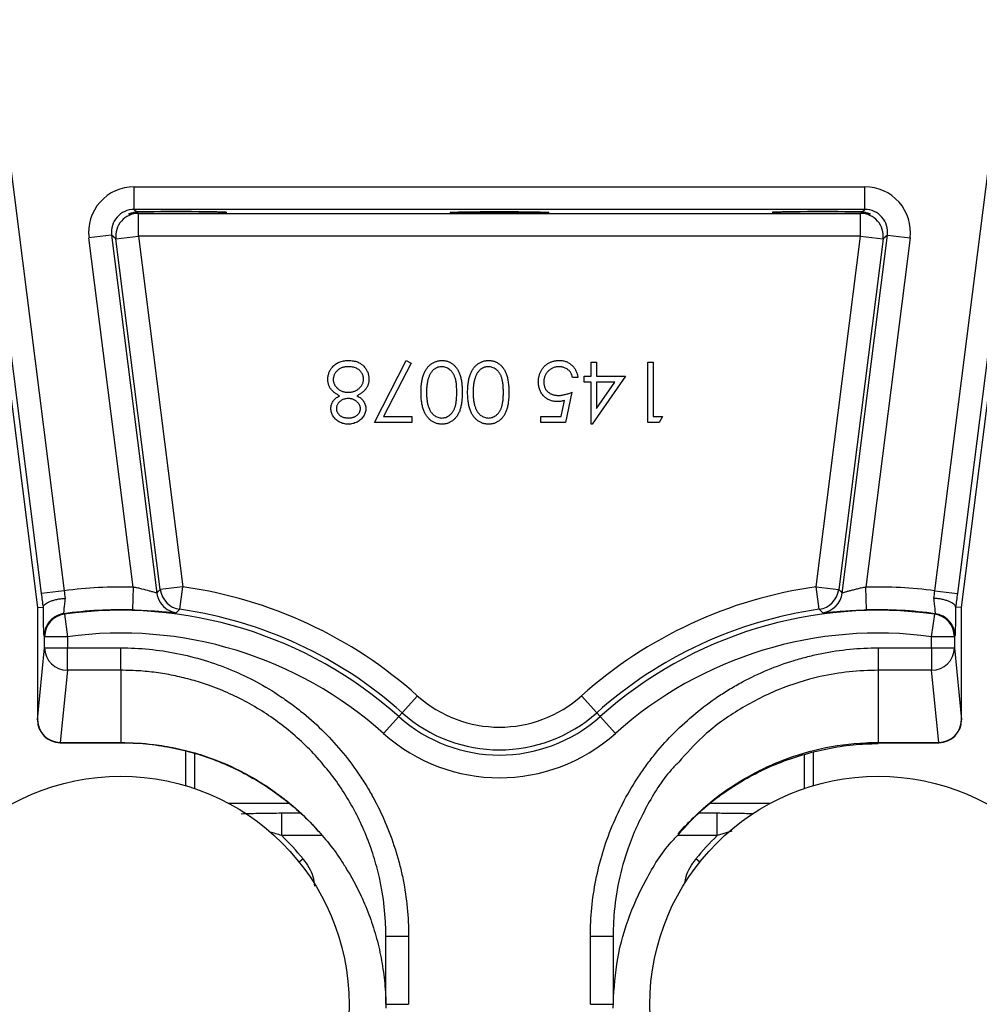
# Model space of a CAD drawing. Header units: millimetres. Extents: x 5 to 913, y 12 to 1902.
# Tile 5 of 29: x 330 to 457, y 637 to 767. Entities that reach past the tile are written whole.
import ezdxf

# ---------------------------------------------------------------- set-up
doc = ezdxf.new("R2010")
doc.units = ezdxf.units.MM

msp = doc.modelspace()

# ---------------------------------------------------------------- linework, layer by layer
at = {"color": 7, "linetype": 'Continuous', "lineweight": 25}
for p, q in [((322.99, 767.37), (332.82, 689.78)), ((333.36, 691.63), (323.76, 767.37)), ((326.79, 767.37), (336.34, 692.01)), ((451.29, 692.01), (460.84, 767.37)), ((463.87, 767.37), (454.27, 691.63)), ((454.81, 689.78), (464.64, 767.37)), ((345.56, 742.32), (345.56, 745.32)), ((345.56, 745.32), (442.06, 745.32)), ((442.06, 742.32), (442.06, 745.32)), ((442.06, 742.32), (345.56, 742.32)), ((345.56, 742.32), (345.93, 742)), ((441.7, 742), (442.06, 742.32)), ((346.08, 741.87), (346.14, 741.81)), ((346.14, 741.81), (441.49, 741.81)), ((346.14, 738.81), (346.14, 741.81)), ((441.49, 741.81), (441.55, 741.87)), ((441.49, 738.81), (441.49, 741.81)), ((342.59, 738.94), (339.61, 738.56)), ((345.45, 692.47), (339.61, 738.56)), ((342.59, 738.94), (348.57, 691.7)), ((343.16, 738.43), (342.59, 738.94)), ((343.16, 738.43), (346.14, 738.81)), ((349.03, 692.15), (343.16, 738.43)), ((441.49, 738.81), (346.14, 738.81)), ((346.14, 738.81), (352.01, 692.53)), ((435.62, 692.53), (441.49, 738.81)), ((444.46, 738.43), (438.6, 692.15)), ((439.05, 691.7), (445.04, 738.94)), ((441.49, 738.81), (444.46, 738.43)), ((448.02, 738.56), (442.17, 692.47)), ((445.04, 738.94), (444.46, 738.43)), ((445.04, 738.94), (448.02, 738.56)), ((377.3, 714.19), (381.51, 722.39)), ((382.13, 722.05), (378.52, 715.01)), ((381.51, 722.39), (382.13, 722.05)), ((405.92, 722.19), (406.63, 722.19)), ((405.92, 720.34), (405.92, 722.19)), ((406.63, 722.19), (406.63, 720.34)), ((413.4, 714.19), (413.4, 722.19)), ((413.4, 722.19), (414.12, 722.19)), ((414.12, 722.19), (414.12, 715.01)), ((404.17, 720.14), (403.46, 720.14)), ((404.99, 719.52), (404.99, 720.34)), ((404.99, 720.34), (405.92, 720.34)), ((410.43, 720.34), (406.06, 713.98)), ((406.63, 720.34), (410.43, 720.34)), ((405.92, 719.52), (404.99, 719.52)), ((405.92, 713.98), (405.92, 719.52)), ((406.63, 719.52), (406.63, 716.05)), ((409.02, 719.52), (406.63, 719.52)), ((406.63, 716.05), (409.02, 719.52)), ((403.35, 718.19), (402.53, 714.19)), ((401.97, 715.01), (402.4, 717.11)), ((378.52, 715.01), (382.22, 715.01)), ((382.22, 715.01), (382.22, 714.19)), ((399.25, 714.19), (399.25, 715.01)), ((399.25, 715.01), (401.97, 715.01)), ((414.12, 715.01), (415.35, 715.01)), ((415.35, 715.01), (414.88, 714.19)), ((382.22, 714.19), (377.3, 714.19)), ((402.53, 714.19), (399.25, 714.19)), ((406.06, 713.98), (405.92, 713.98)), ((414.88, 714.19), (413.4, 714.19)), ((336.34, 692.01), (333.36, 691.63)), ((345.45, 692.47), (345.37, 689.47)), ((352.01, 692.53), (349.03, 692.15)), ((351.59, 689.56), (352.01, 692.53)), ((436.04, 689.56), (435.62, 692.53)), ((435.62, 692.53), (438.6, 692.15)), ((442.26, 689.47), (442.17, 692.47)), ((451.29, 692.01), (454.27, 691.63)), ((332.82, 689.78), (333.59, 689.83)), ((332.82, 689.78), (332.82, 674.95)), ((336.28, 688.98), (336.36, 688.91)), ((336.36, 688.91), (336.76, 685.94)), ((450.87, 685.94), (451.27, 688.91)), ((451.27, 688.91), (451.35, 688.98)), ((454.81, 689.78), (454.04, 689.83)), ((454.81, 674.95), (454.81, 689.78)), ((333.76, 685.94), (333.69, 686)), ((333.76, 684.47), (333.76, 685.94)), ((336.76, 685.94), (333.76, 685.94)), ((336.76, 685.94), (336.76, 684.47)), ((453.87, 685.94), (450.87, 685.94)), ((450.87, 684.47), (450.87, 685.94)), ((453.94, 686), (453.87, 685.94)), ((453.87, 685.94), (453.87, 684.47)), ((332.82, 674.95), (333.76, 684.47)), ((333.76, 684.47), (336.76, 684.47)), ((336.76, 681.51), (336.76, 684.47)), ((336.76, 684.47), (343.81, 684.47)), ((343.81, 681.51), (343.81, 684.47)), ((443.81, 684.47), (450.87, 684.47)), ((443.81, 684.47), (443.81, 681.51)), ((450.87, 684.47), (450.87, 681.51)), ((450.87, 684.47), (453.87, 684.47)), ((453.87, 684.47), (454.81, 674.95)), ((336.76, 681.51), (335.82, 671.99)), ((343.81, 681.51), (336.76, 681.51)), ((343.81, 681.51), (343.81, 671.99)), ((450.87, 681.51), (443.81, 681.51)), ((443.81, 681.51), (443.81, 671.99)), ((451.81, 671.99), (450.87, 681.51)), ((380.97, 675.91), (382.97, 678.15)), ((406.66, 675.91), (404.66, 678.15)), ((380.52, 675.4), (380.97, 675.91)), ((407.11, 675.4), (406.66, 675.91)), ((378.52, 673.17), (380.52, 675.4)), ((409.11, 673.17), (407.11, 675.4)), ((335.82, 671.99), (343.81, 671.99)), ((335.82, 671.95), (343.81, 671.95)), ((443.81, 671.99), (451.81, 671.99)), ((443.81, 671.95), (451.81, 671.95)), ((366.03, 663.93), (358.08, 663.93)), ((429.55, 663.93), (421.6, 663.93)), ((365.06, 659.68), (365.06, 662.67)), ((422.57, 659.68), (422.57, 662.67)), ((378.81, 646.42), (381.81, 646.42)), ((378.81, 637.42), (378.81, 646.42)), ((381.81, 646.42), (381.81, 637.42)), ((405.81, 637.42), (405.81, 646.42)), ((405.81, 646.42), (408.81, 646.42)), ((408.81, 646.42), (408.81, 637.42)), ((378.81, 637.42), (381.81, 637.42)), ((405.81, 637.42), (408.81, 637.42))]:
    msp.add_line(p, q, dxfattribs=at)
at = {"color": 8, "linetype": 'Continuous', "lineweight": 25}
for p, q in [((335.82, 671.95), (335.82, 671.99)), ((343.81, 671.95), (343.81, 671.99)), ((443.81, 671.99), (443.81, 671.95)), ((451.81, 671.99), (451.81, 671.95)), ((352.42, 666.27), (352.42, 670.85)), ((435.21, 670.68), (435.21, 666.27)), ((353.55, 670.52), (353.55, 665.9)), ((434.08, 665.9), (434.08, 670.4)), ((366.05, 663.92), (358.1, 663.92)), ((429.53, 663.92), (421.59, 663.92)), ((365.06, 662.67), (367.48, 662.67)), ((420.13, 662.67), (422.57, 662.67)), ((424.48, 660.28), (422.57, 659.68)), ((370.41, 659.68), (365.06, 659.68)), ((422.57, 659.68), (417.3, 659.68)), ((367.88, 656.61), (367.36, 656.2)), ((420.26, 656.2), (419.75, 656.61))]:
    msp.add_line(p, q, dxfattribs=at)
at = {"color": 7, "linetype": 'Continuous', "lineweight": 25, "flags": 128}
for points in [[(348.57, 691.7), (348.8, 691.93), (349.03, 692.15)], [(438.6, 692.15), (438.83, 691.93), (439.05, 691.7)], [(351.59, 689.56), (351.5, 689.47), (351.15, 689.11)], [(436.48, 689.11), (436.39, 689.2), (436.04, 689.56)]]:
    msp.add_lwpolyline(points, dxfattribs=at)
at = {"color": 7, "linetype": 'Continuous', "lineweight": 25}
for centre in [(343.81, 637.37), (443.81, 637.37)]:
    msp.add_circle(centre, 30.15, dxfattribs=at)
for centre, radius, start, end in [((346.14, 738.81), 3, 90.024, 187.1978), ((441.49, 738.81), 3, 352.8022, 89.976), ((343.81, 634.37), 58.12, 88.3837, 97.3931), ((351.55, 692.08), 3, 187.2358, 213.4461), ((352.01, 692.53), 3, 187.2366, 261.9687), ((343.81, 634.37), 58.73, 48.1897, 81.9835), ((443.81, 634.37), 58.73, 98.0165, 131.8103), ((435.62, 692.53), 3, 278.0313, 352.7634), ((436.08, 692.08), 3, 277.6498, 352.7633), ((443.81, 634.37), 58.12, 82.6069, 91.6163), ((336.76, 685.94), 3, 97.8036, 179.9827), ((336.69, 686), 3, 97.8711, 127.3143), ((343.81, 634.37), 55.12, 88.3837, 97.855), ((343.81, 634.37), 55.05, 48.1897, 97.7863), ((343.81, 634.37), 55.73, 48.1897, 81.9835), ((443.81, 634.37), 55.73, 98.0165, 131.8103), ((443.81, 634.37), 55.05, 82.2137, 131.8103), ((443.81, 634.37), 55.12, 82.145, 91.6163), ((450.87, 685.94), 3, 0.0173, 82.1964), ((450.94, 686), 3, 61.3898, 82.1291), ((343.81, 634.37), 52.05, 48.1897, 97.7863), ((443.81, 634.37), 52.05, 82.2137, 131.8103), ((336.75, 684.5), 2.99, 180.6406, 270.2278), ((450.88, 684.5), 2.99, 269.7722, 359.3594), ((393.81, 690.27), 16.27, 228.1897, 311.8103), ((393.81, 690.27), 19.27, 228.1897, 311.8103), ((335.82, 674.95), 3, 180, 270), ((335.81, 674.98), 2.99, 180.6406, 270.2278), ((393.81, 690.27), 19.95, 228.1897, 311.8103), ((451.81, 674.95), 3, 270, 0), ((451.82, 674.98), 2.99, 269.7722, 359.3594), ((393.81, 690.27), 22.95, 228.1897, 311.8103), ((343.81, 637.37), 30.81, 38.6385, 46.4016), ((443.81, 637.37), 30.81, 133.5984, 141.3615)]:
    msp.add_arc(centre, radius, start, end, dxfattribs=at)
at = {"color": 8, "linetype": 'Continuous', "lineweight": 25}
for centre, start, end in [((351.55, 692.08), 213.445, 262.3502), ((336.69, 686), 127.3128, 179.9827), ((450.94, 686), 0.0173, 61.3907)]:
    msp.add_arc(centre, 3, start, end, dxfattribs=at)
at = {"color": 7, "linetype": 'Continuous', "lineweight": 25}
for centre, major_axis, ratio, start_param, end_param in [((345.57, 739.32), (4.5, -3.97), 0.999652, 2.293345, 3.98984), ((442.06, 739.32), (-4.5, -3.97), 0.999652, 2.293345, 3.98984), ((345.57, 739.32), (2.25, -1.99), 0.998956, 2.293345, 3.98984), ((351.31, 741.93), (6.5, 0), 0.017455, 3.775514, 8.830464), ((436.31, 741.93), (6.5, 0), 0.017455, 0.594314, 5.649264), ((442.06, 739.32), (2.25, 1.99), 0.998956, 5.434938, 7.131433)]:
    msp.add_ellipse(centre, major_axis=major_axis, ratio=ratio, start_param=start_param, end_param=end_param, dxfattribs=at)
msp.add_ellipse((393.81, 741.93), major_axis=(6.5, 0), ratio=0.017455, dxfattribs=at)
for points, knots in [([(346.08, 741.87), (345.88, 741.87), (345.7, 741.86), (345.39, 741.82), (345.26, 741.79), (345.05, 741.74), (344.97, 741.71), (344.85, 741.69), (344.82, 741.68), (344.81, 741.69), (344.83, 741.71), (344.92, 741.76), (344.99, 741.8), (345.17, 741.87), (345.29, 741.91), (345.58, 741.97), (345.74, 741.99), (345.93, 742)], [0, 0, 0, 0, 0.125, 0.125, 0.25, 0.25, 0.375, 0.375, 0.5, 0.5, 0.625, 0.625, 0.75, 0.75, 0.875, 0.875, 1, 1, 1, 1]), ([(441.7, 742), (441.89, 741.99), (442.05, 741.97), (442.34, 741.91), (442.45, 741.87), (442.64, 741.8), (442.71, 741.76), (442.8, 741.71), (442.82, 741.69), (442.81, 741.68), (442.77, 741.69), (442.66, 741.72), (442.58, 741.74), (442.36, 741.79), (442.23, 741.82), (441.92, 741.86), (441.75, 741.87), (441.55, 741.87)], [0, 0, 0, 0, 0.125, 0.125, 0.25, 0.25, 0.375, 0.375, 0.5, 0.5, 0.625, 0.625, 0.75, 0.75, 0.875, 0.875, 1, 1, 1, 1]), ([(371.15, 719.86), (371.15, 719.94), (371.15, 720.09), (371.18, 720.31), (371.23, 720.53), (371.29, 720.75), (371.38, 720.95), (371.49, 721.15), (371.61, 721.34), (371.7, 721.46), (371.75, 721.52)], [0, 0, 0, 0, 0.128154, 0.253665, 0.377314, 0.500218, 0.62293, 0.745847, 0.871399, 1, 1, 1, 1]), ([(371.75, 721.52), (371.82, 721.59), (371.94, 721.73), (372.16, 721.91), (372.4, 722.06), (372.66, 722.18), (372.93, 722.28), (373.23, 722.35), (373.55, 722.39), (373.77, 722.39), (373.88, 722.39)], [0, 0, 0, 0, 0.119283, 0.237093, 0.354796, 0.474576, 0.59746, 0.724926, 0.858883, 1, 1, 1, 1]), ([(373.87, 721.57), (373.79, 721.57), (373.65, 721.57), (373.44, 721.55), (373.23, 721.51), (373.05, 721.45), (372.87, 721.38), (372.7, 721.29), (372.55, 721.19), (372.41, 721.07), (372.28, 720.94), (372.17, 720.8), (372.08, 720.66), (372, 720.51), (371.94, 720.36), (371.9, 720.2), (371.87, 720.04), (371.87, 719.93), (371.87, 719.87)], [0, 0, 0, 0, 0.076555, 0.149154, 0.218816, 0.285398, 0.350346, 0.414155, 0.477206, 0.540391, 0.602222, 0.662051, 0.719949, 0.775919, 0.831123, 0.886673, 0.942555, 1, 1, 1, 1]), ([(375.87, 719.95), (375.86, 720.02), (375.86, 720.16), (375.81, 720.37), (375.73, 720.58), (375.62, 720.77), (375.48, 720.96), (375.32, 721.12), (375.13, 721.26), (374.91, 721.37), (374.68, 721.46), (374.42, 721.53), (374.15, 721.57), (373.96, 721.57), (373.87, 721.57)], [0, 0, 0, 0, 0.0749108, 0.1491653, 0.2245331, 0.3023977, 0.3820069, 0.4612503, 0.542201, 0.6265141, 0.7144096, 0.8048701, 0.9001105, 1, 1, 1, 1]), ([(373.88, 722.39), (373.98, 722.39), (374.19, 722.39), (374.5, 722.35), (374.78, 722.29), (375.05, 722.21), (375.29, 722.1), (375.51, 721.96), (375.72, 721.81), (375.9, 721.63), (376.06, 721.43), (376.2, 721.23), (376.32, 721.03), (376.42, 720.82), (376.49, 720.6), (376.54, 720.38), (376.58, 720.15), (376.58, 720), (376.58, 719.93)], [0, 0, 0, 0, 0.078555, 0.152861, 0.223556, 0.290371, 0.355398, 0.418285, 0.480381, 0.543065, 0.604915, 0.664388, 0.721932, 0.77801, 0.833832, 0.888863, 0.94409, 1, 1, 1, 1]), ([(383.46, 718.19), (383.46, 718.32), (383.46, 718.55), (383.47, 718.9), (383.5, 719.23), (383.54, 719.54), (383.59, 719.83), (383.66, 720.1), (383.73, 720.36), (383.81, 720.59), (383.91, 720.81), (384.01, 721.01), (384.12, 721.2), (384.24, 721.38), (384.37, 721.54), (384.51, 721.69), (384.65, 721.82), (384.81, 721.94), (384.97, 722.05), (385.13, 722.14), (385.3, 722.22), (385.48, 722.28), (385.66, 722.33), (385.84, 722.37), (386.03, 722.39), (386.15, 722.39), (386.22, 722.39)], [0, 0, 0, 0, 0.0650685, 0.1270672, 0.1855315, 0.2407849, 0.2930042, 0.3425557, 0.3889552, 0.4328151, 0.4746712, 0.5148207, 0.5536551, 0.5914786, 0.627861, 0.6636394, 0.698823, 0.7334329, 0.76763, 0.8010741, 0.8342505, 0.86697, 0.8997116, 0.9326965, 0.9661732, 1, 1, 1, 1]), ([(386.19, 721.57), (386.1, 721.57), (385.93, 721.56), (385.67, 721.5), (385.42, 721.39), (385.22, 721.26), (385.07, 721.14), (384.96, 721.04), (384.87, 720.93), (384.77, 720.8), (384.69, 720.67), (384.61, 720.52), (384.54, 720.37), (384.5, 720.26), (384.48, 720.2)], [0, 0, 0, 0, 0.112802, 0.225203, 0.339663, 0.459731, 0.521784, 0.583969, 0.64821, 0.71391, 0.781027, 0.851466, 0.924059, 1, 1, 1, 1]), ([(388.17, 718.19), (388.17, 718.3), (388.17, 718.5), (388.16, 718.8), (388.14, 719.09), (388.12, 719.35), (388.08, 719.59), (388.04, 719.81), (387.99, 720.01), (387.93, 720.19), (387.86, 720.36), (387.79, 720.51), (387.71, 720.66), (387.63, 720.79), (387.53, 720.91), (387.43, 721.03), (387.32, 721.13), (387.17, 721.25), (386.97, 721.38), (386.72, 721.49), (386.46, 721.56), (386.28, 721.57), (386.19, 721.57)], [0, 0, 0, 0, 0.072955, 0.141591, 0.205573, 0.265315, 0.320613, 0.371477, 0.418453, 0.461364, 0.501801, 0.540474, 0.577852, 0.614276, 0.64966, 0.684283, 0.718344, 0.752068, 0.817643, 0.879716, 0.939962, 1, 1, 1, 1]), ([(386.22, 722.39), (386.28, 722.39), (386.4, 722.39), (386.59, 722.37), (386.77, 722.33), (386.94, 722.29), (387.11, 722.23), (387.28, 722.15), (387.44, 722.06), (387.59, 721.96), (387.74, 721.84), (387.88, 721.71), (388.02, 721.56), (388.14, 721.4), (388.25, 721.23), (388.36, 721.05), (388.46, 720.85), (388.55, 720.64), (388.63, 720.4), (388.7, 720.15), (388.76, 719.88), (388.81, 719.58), (388.85, 719.27), (388.87, 718.93), (388.89, 718.57), (388.89, 718.32), (388.89, 718.19)], [0, 0, 0, 0, 0.033789, 0.066625, 0.099289, 0.131367, 0.163592, 0.196113, 0.228912, 0.26217, 0.296004, 0.330232, 0.365076, 0.400968, 0.437877, 0.475966, 0.51564, 0.556675, 0.600028, 0.64669, 0.696419, 0.749772, 0.80685, 0.86743, 0.931884, 1, 1, 1, 1]), ([(389.61, 718.19), (389.61, 718.32), (389.61, 718.55), (389.63, 718.9), (389.66, 719.23), (389.7, 719.54), (389.75, 719.83), (389.81, 720.1), (389.88, 720.36), (389.97, 720.59), (390.06, 720.81), (390.16, 721.01), (390.27, 721.2), (390.39, 721.38), (390.52, 721.54), (390.66, 721.69), (390.81, 721.82), (390.96, 721.94), (391.12, 722.05), (391.29, 722.14), (391.46, 722.22), (391.63, 722.28), (391.81, 722.33), (391.99, 722.37), (392.18, 722.39), (392.31, 722.39), (392.37, 722.39)], [0, 0, 0, 0, 0.065069, 0.127067, 0.185532, 0.240785, 0.293004, 0.342556, 0.388955, 0.432815, 0.474671, 0.514821, 0.553655, 0.591479, 0.627861, 0.663639, 0.698823, 0.733433, 0.76763, 0.801074, 0.83425, 0.86697, 0.899712, 0.932696, 0.966173, 1, 1, 1, 1]), ([(392.35, 721.57), (392.26, 721.57), (392.08, 721.56), (391.82, 721.5), (391.57, 721.39), (391.37, 721.26), (391.22, 721.14), (391.12, 721.04), (391.02, 720.93), (390.93, 720.8), (390.84, 720.67), (390.76, 720.52), (390.69, 720.37), (390.65, 720.26), (390.63, 720.2)], [0, 0, 0, 0, 0.112802, 0.225203, 0.339663, 0.459731, 0.521784, 0.583969, 0.64821, 0.71391, 0.781027, 0.851466, 0.924059, 1, 1, 1, 1]), ([(394.33, 718.19), (394.33, 718.3), (394.33, 718.5), (394.31, 718.8), (394.29, 719.09), (394.27, 719.35), (394.23, 719.59), (394.19, 719.81), (394.14, 720.01), (394.09, 720.19), (394.02, 720.36), (393.95, 720.51), (393.87, 720.66), (393.78, 720.79), (393.69, 720.91), (393.59, 721.03), (393.48, 721.13), (393.32, 721.25), (393.12, 721.38), (392.87, 721.49), (392.61, 721.56), (392.43, 721.57), (392.35, 721.57)], [0, 0, 0, 0, 0.072955, 0.141591, 0.205573, 0.265315, 0.320613, 0.371477, 0.418453, 0.461364, 0.501801, 0.540474, 0.577852, 0.614276, 0.64966, 0.684283, 0.718344, 0.752068, 0.817643, 0.879716, 0.939962, 1, 1, 1, 1]), ([(392.37, 722.39), (392.43, 722.39), (392.56, 722.39), (392.74, 722.37), (392.92, 722.33), (393.1, 722.29), (393.27, 722.23), (393.43, 722.15), (393.59, 722.06), (393.75, 721.96), (393.9, 721.84), (394.04, 721.71), (394.17, 721.56), (394.29, 721.4), (394.41, 721.23), (394.52, 721.05), (394.62, 720.85), (394.71, 720.64), (394.79, 720.4), (394.86, 720.15), (394.91, 719.88), (394.96, 719.58), (395, 719.27), (395.03, 718.93), (395.04, 718.57), (395.04, 718.32), (395.05, 718.19)], [0, 0, 0, 0, 0.033789, 0.066625, 0.099289, 0.131367, 0.163592, 0.196113, 0.228912, 0.26217, 0.296004, 0.330232, 0.365076, 0.400968, 0.437877, 0.475966, 0.51564, 0.556675, 0.600028, 0.64669, 0.696419, 0.749772, 0.80685, 0.86743, 0.931884, 1, 1, 1, 1]), ([(398.94, 719.58), (398.94, 719.64), (398.95, 719.77), (398.96, 719.96), (398.99, 720.15), (399.03, 720.33), (399.08, 720.51), (399.15, 720.69), (399.22, 720.86), (399.31, 721.03), (399.4, 721.19), (399.51, 721.34), (399.61, 721.48), (399.73, 721.61), (399.86, 721.74), (400, 721.85), (400.14, 721.95), (400.29, 722.04), (400.45, 722.13), (400.62, 722.2), (400.79, 722.26), (400.97, 722.31), (401.15, 722.35), (401.34, 722.37), (401.53, 722.39), (401.67, 722.39), (401.73, 722.39)], [0, 0, 0, 0, 0.044016, 0.087438, 0.130124, 0.172561, 0.214218, 0.256302, 0.298444, 0.340536, 0.382404, 0.423614, 0.464223, 0.504052, 0.543842, 0.583548, 0.623078, 0.663214, 0.703538, 0.743927, 0.784532, 0.825742, 0.867752, 0.910741, 0.954912, 1, 1, 1, 1]), ([(401.69, 721.57), (401.62, 721.57), (401.49, 721.57), (401.29, 721.54), (401.1, 721.5), (400.91, 721.43), (400.74, 721.35), (400.57, 721.25), (400.41, 721.13), (400.26, 721), (400.12, 720.85), (399.99, 720.69), (399.89, 720.52), (399.81, 720.34), (399.74, 720.16), (399.69, 719.96), (399.67, 719.76), (399.66, 719.62), (399.66, 719.55)], [0, 0, 0, 0, 0.064204, 0.126419, 0.187672, 0.248041, 0.308337, 0.36969, 0.431725, 0.49597, 0.559779, 0.622313, 0.683925, 0.745104, 0.806749, 0.869093, 0.933293, 1, 1, 1, 1]), ([(403.46, 720.14), (403.44, 720.21), (403.4, 720.36), (403.33, 720.57), (403.24, 720.75), (403.13, 720.91), (403, 721.06), (402.85, 721.18), (402.69, 721.3), (402.5, 721.39), (402.31, 721.48), (402.11, 721.53), (401.9, 721.57), (401.76, 721.57), (401.69, 721.57)], [0, 0, 0, 0, 0.0946859, 0.1819916, 0.2643732, 0.3416388, 0.4185577, 0.496448, 0.5773069, 0.6614472, 0.7466679, 0.8313675, 0.9152068, 1, 1, 1, 1]), ([(401.73, 722.39), (401.81, 722.39), (401.97, 722.39), (402.2, 722.36), (402.42, 722.31), (402.63, 722.24), (402.83, 722.15), (403.02, 722.04), (403.21, 721.91), (403.38, 721.77), (403.54, 721.6), (403.68, 721.43), (403.8, 721.24), (403.91, 721.04), (404, 720.83), (404.08, 720.61), (404.14, 720.38), (404.16, 720.22), (404.17, 720.14)], [0, 0, 0, 0, 0.06543, 0.128725, 0.190261, 0.250757, 0.310855, 0.370776, 0.431883, 0.493799, 0.556167, 0.617293, 0.678627, 0.740678, 0.80296, 0.866786, 0.932338, 1, 1, 1, 1]), ([(373.82, 718.19), (373.89, 718.19), (374.03, 718.19), (374.24, 718.22), (374.43, 718.26), (374.62, 718.32), (374.8, 718.39), (374.97, 718.48), (375.13, 718.59), (375.28, 718.71), (375.42, 718.85), (375.54, 718.99), (375.64, 719.13), (375.72, 719.29), (375.79, 719.44), (375.83, 719.61), (375.86, 719.78), (375.86, 719.89), (375.87, 719.95)], [0, 0, 0, 0, 0.0712575, 0.1397898, 0.206465, 0.2714926, 0.3360291, 0.4002137, 0.464659, 0.5297153, 0.5940783, 0.6556368, 0.7148939, 0.7721508, 0.8290261, 0.8851402, 0.9420884, 1, 1, 1, 1]), ([(376.58, 719.93), (376.58, 719.87), (376.58, 719.76), (376.56, 719.59), (376.53, 719.43), (376.49, 719.28), (376.44, 719.13), (376.38, 718.98), (376.3, 718.84), (376.21, 718.7), (376.11, 718.56), (376, 718.43), (375.87, 718.31), (375.72, 718.19), (375.56, 718.06), (375.39, 717.95), (375.2, 717.84), (375.07, 717.77), (375, 717.73)], [0, 0, 0, 0, 0.058845, 0.116298, 0.172649, 0.228746, 0.284538, 0.340718, 0.397083, 0.453952, 0.512754, 0.573075, 0.636439, 0.702408, 0.771517, 0.844208, 0.920082, 1, 1, 1, 1]), ([(384.48, 720.2), (384.45, 720.13), (384.4, 719.98), (384.34, 719.76), (384.29, 719.52), (384.25, 719.28), (384.21, 719.02), (384.19, 718.75), (384.18, 718.47), (384.17, 718.29), (384.17, 718.19)], [0, 0, 0, 0, 0.110588, 0.224542, 0.342503, 0.464324, 0.590756, 0.722227, 0.858843, 1, 1, 1, 1]), ([(390.63, 720.2), (390.61, 720.13), (390.56, 719.98), (390.49, 719.76), (390.44, 719.52), (390.4, 719.28), (390.37, 719.02), (390.34, 718.75), (390.33, 718.47), (390.33, 718.29), (390.33, 718.19)], [0, 0, 0, 0, 0.110588, 0.224542, 0.342503, 0.464324, 0.590756, 0.722227, 0.858843, 1, 1, 1, 1]), ([(372.69, 717.73), (372.63, 717.77), (372.5, 717.83), (372.32, 717.94), (372.15, 718.05), (372, 718.17), (371.86, 718.29), (371.73, 718.41), (371.62, 718.53), (371.52, 718.66), (371.43, 718.8), (371.35, 718.94), (371.29, 719.08), (371.24, 719.23), (371.2, 719.38), (371.17, 719.53), (371.15, 719.7), (371.15, 719.8), (371.15, 719.86)], [0, 0, 0, 0, 0.079515, 0.15508, 0.226871, 0.295896, 0.362033, 0.425089, 0.485374, 0.544048, 0.601006, 0.657885, 0.714011, 0.769498, 0.826152, 0.8829, 0.940709, 1, 1, 1, 1]), ([(371.87, 719.87), (371.87, 719.82), (371.87, 719.71), (371.9, 719.55), (371.94, 719.4), (372.01, 719.25), (372.09, 719.1), (372.19, 718.96), (372.3, 718.83), (372.44, 718.7), (372.58, 718.58), (372.74, 718.47), (372.9, 718.39), (373.07, 718.31), (373.25, 718.26), (373.43, 718.22), (373.63, 718.19), (373.76, 718.19), (373.82, 718.19)], [0, 0, 0, 0, 0.0573304, 0.1130455, 0.1691547, 0.2257389, 0.2837814, 0.3434, 0.4062674, 0.4717423, 0.5383423, 0.6033928, 0.6676544, 0.7322678, 0.7970369, 0.8630696, 0.930368, 1, 1, 1, 1]), ([(401.46, 716.96), (401.37, 716.96), (401.2, 716.96), (400.94, 717), (400.69, 717.06), (400.46, 717.14), (400.24, 717.24), (400.03, 717.37), (399.83, 717.52), (399.65, 717.69), (399.48, 717.88), (399.34, 718.08), (399.21, 718.3), (399.12, 718.53), (399.04, 718.77), (398.98, 719.03), (398.95, 719.3), (398.94, 719.48), (398.94, 719.58)], [0, 0, 0, 0, 0.0658, 0.12938, 0.190783, 0.251293, 0.31082, 0.37037, 0.43076, 0.492598, 0.554813, 0.61609, 0.676931, 0.738289, 0.800784, 0.864793, 0.931053, 1, 1, 1, 1]), ([(399.66, 719.55), (399.66, 719.48), (399.66, 719.36), (399.69, 719.17), (399.73, 719), (399.79, 718.83), (399.86, 718.68), (399.95, 718.53), (400.06, 718.39), (400.18, 718.27), (400.32, 718.15), (400.47, 718.05), (400.63, 717.97), (400.8, 717.9), (400.98, 717.84), (401.18, 717.81), (401.38, 717.78), (401.52, 717.78), (401.59, 717.78)], [0, 0, 0, 0, 0.065358, 0.127389, 0.188368, 0.24723, 0.305649, 0.363332, 0.422657, 0.482689, 0.543308, 0.604132, 0.664984, 0.727232, 0.791447, 0.858042, 0.92703, 1, 1, 1, 1]), ([(371.56, 716.06), (371.56, 716.15), (371.57, 716.32), (371.62, 716.57), (371.71, 716.8), (371.84, 717.02), (372, 717.22), (372.2, 717.41), (372.43, 717.58), (372.6, 717.68), (372.69, 717.73)], [0, 0, 0, 0, 0.121926, 0.239455, 0.354774, 0.471476, 0.592265, 0.718653, 0.854866, 1, 1, 1, 1]), ([(373.84, 717.37), (373.77, 717.37), (373.64, 717.36), (373.44, 717.33), (373.24, 717.27), (373.06, 717.19), (372.88, 717.09), (372.73, 716.97), (372.59, 716.83), (372.48, 716.68), (372.39, 716.52), (372.32, 716.36), (372.28, 716.2), (372.28, 716.09), (372.28, 716.03)], [0, 0, 0, 0, 0.089713, 0.178541, 0.266908, 0.356931, 0.445731, 0.530796, 0.614591, 0.698244, 0.779084, 0.855316, 0.928538, 1, 1, 1, 1]), ([(375.46, 716.05), (375.45, 716.09), (375.45, 716.17), (375.43, 716.29), (375.39, 716.41), (375.33, 716.53), (375.27, 716.64), (375.18, 716.75), (375.08, 716.86), (374.97, 716.96), (374.85, 717.06), (374.72, 717.14), (374.59, 717.21), (374.45, 717.27), (374.3, 717.31), (374.15, 717.35), (374, 717.37), (373.89, 717.37), (373.84, 717.37)], [0, 0, 0, 0, 0.054564, 0.107826, 0.161924, 0.21751, 0.274498, 0.334815, 0.397555, 0.464755, 0.532901, 0.600097, 0.665354, 0.731084, 0.796883, 0.863292, 0.930831, 1, 1, 1, 1]), ([(375, 717.73), (375.1, 717.68), (375.28, 717.58), (375.52, 717.41), (375.72, 717.21), (375.88, 717), (376.01, 716.77), (376.1, 716.53), (376.16, 716.29), (376.17, 716.12), (376.17, 716.04)], [0, 0, 0, 0, 0.145849, 0.281964, 0.410893, 0.535063, 0.654726, 0.77015, 0.884564, 1, 1, 1, 1]), ([(386.22, 713.98), (386.15, 713.99), (386.03, 713.99), (385.84, 714.01), (385.66, 714.04), (385.48, 714.09), (385.3, 714.16), (385.14, 714.24), (384.97, 714.32), (384.81, 714.43), (384.66, 714.55), (384.51, 714.69), (384.38, 714.83), (384.25, 714.99), (384.13, 715.17), (384.02, 715.36), (383.91, 715.56), (383.82, 715.78), (383.73, 716.02), (383.66, 716.27), (383.59, 716.55), (383.54, 716.84), (383.5, 717.15), (383.47, 717.48), (383.46, 717.83), (383.46, 718.07), (383.46, 718.19)], [0, 0, 0, 0, 0.033788, 0.067226, 0.099841, 0.132545, 0.16513, 0.198011, 0.23128, 0.265044, 0.299216, 0.334359, 0.369695, 0.406258, 0.443804, 0.482982, 0.523085, 0.565267, 0.609343, 0.656393, 0.705887, 0.758326, 0.813833, 0.872795, 0.934723, 1, 1, 1, 1]), ([(384.17, 718.19), (384.17, 718.09), (384.18, 717.91), (384.19, 717.63), (384.21, 717.37), (384.24, 717.12), (384.28, 716.88), (384.32, 716.66), (384.38, 716.45), (384.44, 716.26), (384.51, 716.08), (384.59, 715.91), (384.67, 715.75), (384.76, 715.6), (384.86, 715.47), (384.96, 715.35), (385.07, 715.24), (385.22, 715.12), (385.42, 715), (385.67, 714.89), (385.93, 714.82), (386.11, 714.81), (386.19, 714.8)], [0, 0, 0, 0, 0.065674, 0.128473, 0.188155, 0.24508, 0.299416, 0.350785, 0.399899, 0.446624, 0.491202, 0.533319, 0.573791, 0.612461, 0.649528, 0.685459, 0.720284, 0.754012, 0.819093, 0.880506, 0.940318, 1, 1, 1, 1]), ([(386.19, 714.8), (386.28, 714.81), (386.46, 714.82), (386.72, 714.88), (386.97, 715), (387.17, 715.12), (387.32, 715.24), (387.43, 715.35), (387.53, 715.46), (387.62, 715.58), (387.71, 715.72), (387.79, 715.86), (387.86, 716.02), (387.93, 716.18), (387.99, 716.36), (388.04, 716.57), (388.08, 716.79), (388.11, 717.03), (388.14, 717.29), (388.16, 717.57), (388.17, 717.87), (388.17, 718.08), (388.17, 718.19)], [0, 0, 0, 0, 0.060377, 0.120865, 0.182579, 0.247626, 0.281336, 0.315119, 0.349457, 0.384606, 0.421016, 0.458237, 0.496894, 0.537315, 0.58021, 0.627167, 0.678438, 0.734024, 0.793778, 0.857736, 0.926709, 1, 1, 1, 1]), ([(388.89, 718.19), (388.89, 718.06), (388.89, 717.82), (388.87, 717.45), (388.85, 717.11), (388.81, 716.79), (388.76, 716.5), (388.7, 716.23), (388.64, 715.98), (388.56, 715.75), (388.47, 715.53), (388.37, 715.34), (388.26, 715.15), (388.15, 714.98), (388.02, 714.82), (387.89, 714.68), (387.75, 714.55), (387.6, 714.43), (387.44, 714.32), (387.28, 714.23), (387.11, 714.16), (386.94, 714.09), (386.77, 714.04), (386.59, 714.01), (386.4, 713.99), (386.28, 713.99), (386.22, 713.98)], [0, 0, 0, 0, 0.0685895, 0.1332361, 0.1942981, 0.2512605, 0.3044908, 0.3542085, 0.4004508, 0.4433777, 0.4839788, 0.5232133, 0.5610006, 0.5978557, 0.6334713, 0.6682646, 0.7026375, 0.7368246, 0.77043, 0.8035716, 0.8359252, 0.86847, 0.9008539, 0.9334715, 0.9662601, 1, 1, 1, 1]), ([(392.37, 713.98), (392.31, 713.99), (392.18, 713.99), (391.99, 714.01), (391.81, 714.04), (391.63, 714.09), (391.46, 714.16), (391.29, 714.24), (391.12, 714.32), (390.97, 714.43), (390.81, 714.55), (390.67, 714.69), (390.53, 714.83), (390.4, 714.99), (390.28, 715.17), (390.17, 715.36), (390.07, 715.56), (389.97, 715.78), (389.89, 716.02), (389.81, 716.27), (389.75, 716.55), (389.7, 716.84), (389.66, 717.15), (389.63, 717.48), (389.61, 717.83), (389.61, 718.07), (389.61, 718.19)], [0, 0, 0, 0, 0.033788, 0.067226, 0.099841, 0.132545, 0.16513, 0.198011, 0.23128, 0.265044, 0.299216, 0.334359, 0.369695, 0.406258, 0.443804, 0.482982, 0.523085, 0.565267, 0.609343, 0.656393, 0.705887, 0.758326, 0.813833, 0.872795, 0.934723, 1, 1, 1, 1]), ([(390.33, 718.19), (390.33, 718.09), (390.33, 717.91), (390.34, 717.63), (390.36, 717.37), (390.39, 717.12), (390.43, 716.88), (390.47, 716.66), (390.53, 716.45), (390.59, 716.26), (390.66, 716.08), (390.74, 715.91), (390.82, 715.75), (390.91, 715.6), (391.01, 715.47), (391.12, 715.35), (391.22, 715.24), (391.38, 715.12), (391.58, 715), (391.83, 714.89), (392.08, 714.82), (392.26, 714.81), (392.35, 714.8)], [0, 0, 0, 0, 0.0656742, 0.1284727, 0.188155, 0.24508, 0.2994164, 0.3507855, 0.399899, 0.446624, 0.4912021, 0.5333194, 0.5737915, 0.6124609, 0.6495278, 0.6854588, 0.7202839, 0.7540122, 0.819093, 0.8805062, 0.9403177, 1, 1, 1, 1]), ([(392.35, 714.8), (392.43, 714.81), (392.61, 714.82), (392.87, 714.88), (393.12, 715), (393.32, 715.12), (393.48, 715.24), (393.58, 715.35), (393.69, 715.46), (393.78, 715.58), (393.86, 715.72), (393.95, 715.86), (394.02, 716.02), (394.08, 716.18), (394.14, 716.36), (394.19, 716.57), (394.23, 716.79), (394.27, 717.03), (394.29, 717.29), (394.31, 717.57), (394.33, 717.87), (394.33, 718.08), (394.33, 718.19)], [0, 0, 0, 0, 0.060377, 0.120865, 0.182579, 0.247626, 0.281336, 0.315119, 0.349457, 0.384606, 0.421016, 0.458237, 0.496894, 0.537315, 0.58021, 0.627167, 0.678438, 0.734024, 0.793778, 0.857736, 0.926709, 1, 1, 1, 1]), ([(395.05, 718.19), (395.04, 718.06), (395.04, 717.82), (395.03, 717.45), (395, 717.11), (394.96, 716.79), (394.92, 716.5), (394.86, 716.23), (394.79, 715.98), (394.71, 715.75), (394.62, 715.53), (394.52, 715.34), (394.42, 715.15), (394.3, 714.98), (394.18, 714.82), (394.05, 714.68), (393.9, 714.55), (393.75, 714.43), (393.6, 714.32), (393.44, 714.23), (393.27, 714.16), (393.1, 714.09), (392.92, 714.04), (392.74, 714.01), (392.56, 713.99), (392.43, 713.99), (392.37, 713.98)], [0, 0, 0, 0, 0.06859, 0.133236, 0.194298, 0.251261, 0.304491, 0.354209, 0.400451, 0.443378, 0.483979, 0.523213, 0.561001, 0.597856, 0.633471, 0.668265, 0.702638, 0.736825, 0.77043, 0.803572, 0.835925, 0.86847, 0.900854, 0.933471, 0.96626, 1, 1, 1, 1]), ([(401.59, 717.78), (401.65, 717.78), (401.78, 717.78), (401.98, 717.8), (402.18, 717.84), (402.4, 717.88), (402.62, 717.94), (402.86, 718.01), (403.1, 718.09), (403.27, 718.16), (403.35, 718.19)], [0, 0, 0, 0, 0.102203, 0.211023, 0.3251, 0.446502, 0.573788, 0.708901, 0.850358, 1, 1, 1, 1]), ([(373.83, 713.98), (373.73, 713.99), (373.53, 713.99), (373.23, 714.05), (372.95, 714.14), (372.68, 714.26), (372.43, 714.41), (372.21, 714.6), (372.01, 714.8), (371.85, 715.03), (371.72, 715.28), (371.63, 715.53), (371.57, 715.79), (371.56, 715.97), (371.56, 716.06)], [0, 0, 0, 0, 0.089403, 0.176293, 0.262607, 0.34942, 0.435467, 0.518891, 0.600969, 0.683865, 0.765824, 0.844888, 0.922285, 1, 1, 1, 1]), ([(372.28, 716.03), (372.28, 715.99), (372.28, 715.92), (372.3, 715.81), (372.33, 715.7), (372.38, 715.59), (372.44, 715.49), (372.5, 715.38), (372.59, 715.28), (372.68, 715.19), (372.79, 715.1), (372.91, 715.02), (373.04, 714.95), (373.19, 714.9), (373.34, 714.86), (373.51, 714.83), (373.68, 714.81), (373.81, 714.81), (373.87, 714.8)], [0, 0, 0, 0, 0.0508874, 0.1010041, 0.1517252, 0.2030285, 0.2561992, 0.3113738, 0.3692791, 0.4305069, 0.492993, 0.5565033, 0.6221076, 0.6902841, 0.7614555, 0.8364047, 0.915512, 1, 1, 1, 1]), ([(376.17, 716.04), (376.17, 715.95), (376.16, 715.78), (376.1, 715.53), (376, 715.27), (375.87, 715.03), (375.7, 714.8), (375.5, 714.59), (375.27, 714.41), (375.01, 714.26), (374.73, 714.14), (374.44, 714.05), (374.14, 713.99), (373.93, 713.99), (373.83, 713.98)], [0, 0, 0, 0, 0.074056, 0.1488654, 0.2266602, 0.308132, 0.3911773, 0.4739467, 0.5579423, 0.645001, 0.7333728, 0.8210979, 0.9092902, 1, 1, 1, 1]), ([(373.87, 714.8), (373.92, 714.81), (374.03, 714.81), (374.2, 714.82), (374.35, 714.85), (374.5, 714.89), (374.63, 714.94), (374.77, 715.01), (374.89, 715.08), (375.01, 715.17), (375.11, 715.26), (375.2, 715.36), (375.28, 715.47), (375.35, 715.57), (375.39, 715.69), (375.43, 715.8), (375.45, 715.92), (375.45, 716.01), (375.46, 716.05)], [0, 0, 0, 0, 0.075221, 0.147165, 0.216383, 0.283941, 0.350301, 0.414972, 0.479181, 0.544184, 0.607558, 0.667324, 0.725168, 0.781029, 0.834891, 0.889471, 0.944089, 1, 1, 1, 1]), ([(402.4, 717.11), (402.32, 717.09), (402.15, 717.05), (401.91, 717), (401.68, 716.96), (401.53, 716.96), (401.46, 716.96)], [0, 0, 0, 0, 0.275068, 0.532901, 0.773973, 1, 1, 1, 1]), ([(348.57, 691.7), (348.57, 691.7), (348.55, 691.7), (348.46, 691.72), (348.39, 691.74), (348.22, 691.79), (348.12, 691.82), (347.89, 691.89), (347.75, 691.92), (347.32, 692.05), (346.98, 692.14), (346.43, 692.27), (346.24, 692.31), (345.85, 692.4), (345.65, 692.43), (345.45, 692.47)], [0, 0, 0, 0, 0.125, 0.125, 0.25, 0.25, 0.375, 0.375, 0.5, 0.5, 0.75, 0.75, 0.875, 0.875, 1, 1, 1, 1]), ([(442.17, 692.47), (441.98, 692.43), (441.78, 692.4), (441.39, 692.32), (441.2, 692.27), (440.84, 692.18), (440.66, 692.14), (440.33, 692.05), (440.17, 692.01), (439.88, 691.93), (439.75, 691.89), (439.51, 691.82), (439.41, 691.79), (439.24, 691.74), (439.17, 691.72), (439.08, 691.7), (439.06, 691.7), (439.05, 691.7)], [0, 0, 0, 0, 0.125, 0.125, 0.25, 0.25, 0.375, 0.375, 0.5, 0.5, 0.625, 0.625, 0.75, 0.75, 0.875, 0.875, 1, 1, 1, 1]), ([(333.6, 689.85), (333.6, 689.91), (333.62, 689.98), (333.7, 690.11), (333.75, 690.17), (333.9, 690.3), (333.99, 690.36), (334.19, 690.47), (334.31, 690.53), (334.58, 690.64), (334.72, 690.69), (335.03, 690.78), (335.2, 690.82), (335.54, 690.9), (335.72, 690.93), (336.09, 690.98), (336.28, 691), (336.46, 691.01)], [0, 0, 0, 0, 0.125, 0.125, 0.25, 0.25, 0.375, 0.375, 0.5, 0.5, 0.625, 0.625, 0.75, 0.75, 0.875, 0.875, 1, 1, 1, 1]), ([(336.46, 691.01), (336.45, 690.87), (336.43, 690.73), (336.4, 690.46), (336.39, 690.33), (336.36, 690.08), (336.35, 689.96), (336.32, 689.75), (336.31, 689.65), (336.29, 689.46), (336.29, 689.38), (336.28, 689.24), (336.27, 689.18), (336.27, 689.03), (336.27, 688.98), (336.28, 688.98)], [0, 0, 0, 0, 0.125, 0.125, 0.25, 0.25, 0.375, 0.375, 0.5, 0.5, 0.625, 0.625, 0.75, 0.75, 1, 1, 1, 1]), ([(451.35, 688.98), (451.35, 688.98), (451.36, 688.99), (451.36, 689.04), (451.36, 689.08), (451.36, 689.18), (451.35, 689.24), (451.34, 689.38), (451.33, 689.47), (451.32, 689.65), (451.31, 689.75), (451.28, 689.97), (451.27, 690.08), (451.23, 690.45), (451.2, 690.72), (451.16, 691.01)], [0, 0, 0, 0, 0.125, 0.125, 0.25, 0.25, 0.375, 0.375, 0.5, 0.5, 0.625, 0.625, 0.75, 0.75, 1, 1, 1, 1]), ([(454.03, 689.85), (454.03, 689.91), (454.01, 689.98), (453.93, 690.11), (453.88, 690.17), (453.73, 690.3), (453.64, 690.36), (453.43, 690.47), (453.31, 690.53), (453.05, 690.64), (452.91, 690.69), (452.6, 690.78), (452.43, 690.82), (452.09, 690.9), (451.91, 690.93), (451.54, 690.98), (451.35, 691), (451.16, 691.01)], [0, 0, 0, 0, 0.125, 0.125, 0.25, 0.25, 0.375, 0.375, 0.5, 0.5, 0.625, 0.625, 0.75, 0.75, 0.875, 0.875, 1, 1, 1, 1]), ([(333.69, 686), (333.68, 686.01), (333.67, 686.11), (333.66, 686.39), (333.65, 686.5), (333.64, 686.76), (333.64, 686.91), (333.63, 687.25), (333.62, 687.44), (333.62, 687.85), (333.61, 688.07), (333.61, 688.53), (333.6, 688.78), (333.6, 689.3), (333.6, 689.57), (333.6, 689.85)], [0, 0, 0, 0, 0.25, 0.25, 0.375, 0.375, 0.5, 0.5, 0.625, 0.625, 0.75, 0.75, 0.875, 0.875, 1, 1, 1, 1]), ([(345.37, 689.47), (345.75, 689.46), (346.13, 689.45), (346.88, 689.41), (347.25, 689.39), (347.77, 689.36), (347.94, 689.35), (348.27, 689.33), (348.44, 689.32), (348.91, 689.28), (349.19, 689.26), (349.72, 689.21), (349.96, 689.19), (350.38, 689.15), (350.55, 689.14), (350.77, 689.12), (350.83, 689.12), (350.94, 689.11), (350.99, 689.1), (351.1, 689.1), (351.15, 689.1), (351.15, 689.11)], [0, 0, 0, 0, 0.125, 0.125, 0.25, 0.25, 0.3125, 0.3125, 0.375, 0.375, 0.5, 0.5, 0.625, 0.625, 0.75, 0.75, 0.8125, 0.8125, 0.875, 0.875, 1, 1, 1, 1]), ([(436.48, 689.11), (436.48, 689.1), (436.52, 689.1), (436.68, 689.11), (436.79, 689.11), (437.01, 689.13), (437.09, 689.14), (437.26, 689.15), (437.36, 689.16), (437.67, 689.19), (437.91, 689.21), (438.44, 689.26), (438.73, 689.28), (439.36, 689.33), (439.69, 689.35), (440.21, 689.38), (440.39, 689.39), (440.76, 689.41), (440.94, 689.42), (441.5, 689.45), (441.87, 689.46), (442.26, 689.47)], [0, 0, 0, 0, 0.125, 0.125, 0.25, 0.25, 0.3125, 0.3125, 0.375, 0.375, 0.5, 0.5, 0.625, 0.625, 0.75, 0.75, 0.8125, 0.8125, 0.875, 0.875, 1, 1, 1, 1]), ([(454.03, 689.85), (454.03, 689.29), (454.02, 688.78), (454.01, 687.84), (454, 687.43), (453.99, 686.92), (453.99, 686.76), (453.98, 686.5), (453.97, 686.39), (453.96, 686.21), (453.96, 686.13), (453.95, 686.04), (453.94, 686.01), (453.94, 686)], [0, 0, 0, 0, 0.25, 0.25, 0.5, 0.5, 0.625, 0.625, 0.75, 0.75, 0.875, 0.875, 1, 1, 1, 1]), ([(343.81, 684.47), (346.32, 684.47), (348.79, 684.22), (352.44, 683.5), (353.64, 683.19), (356.03, 682.47), (357.21, 682.05), (360.66, 680.61), (362.85, 679.44), (365.43, 677.72), (365.94, 677.36), (366.94, 676.62), (367.43, 676.23), (368.89, 675.04), (369.81, 674.2), (372.43, 671.57), (374.01, 669.66), (375.74, 667.06), (376.08, 666.53), (376.72, 665.46), (377.03, 664.91), (377.91, 663.27), (378.97, 661.03), (379.8, 658.69), (380.35, 656.91), (380.51, 656.31), (380.82, 655.1), (380.96, 654.48), (381.57, 651.41), (381.81, 648.93), (381.81, 646.42)], [0, 0, 0, 0, 0.125, 0.125, 0.1875, 0.1875, 0.25, 0.25, 0.375, 0.375, 0.40625, 0.40625, 0.4375, 0.4375, 0.5, 0.5, 0.625, 0.625, 0.65625, 0.65625, 0.6875, 0.6875, 0.75, 0.8125, 0.8125, 0.84375, 0.84375, 0.875, 0.875, 1, 1, 1, 1]), ([(405.81, 646.42), (405.81, 648.93), (406.06, 651.4), (406.78, 655.04), (407.08, 656.25), (407.8, 658.63), (408.23, 659.82), (409.66, 663.27), (410.82, 665.46), (412.54, 668.04), (412.9, 668.55), (413.64, 669.56), (414.03, 670.05), (415.22, 671.51), (416.05, 672.43), (418.68, 675.06), (420.59, 676.64), (423.18, 678.38), (423.71, 678.71), (424.78, 679.36), (425.33, 679.67), (426.97, 680.55), (429.21, 681.61), (431.54, 682.45), (433.32, 682.99), (433.92, 683.16), (435.14, 683.47), (435.75, 683.61), (438.82, 684.22), (441.3, 684.47), (443.81, 684.47)], [0, 0, 0, 0, 0.125, 0.125, 0.1875, 0.1875, 0.25, 0.25, 0.375, 0.375, 0.40625, 0.40625, 0.4375, 0.4375, 0.5, 0.5, 0.625, 0.625, 0.65625, 0.65625, 0.6875, 0.6875, 0.75, 0.8125, 0.8125, 0.84375, 0.84375, 0.875, 0.875, 1, 1, 1, 1]), ([(343.81, 671.91), (344.37, 671.91), (346.02, 671.94), (348.78, 671.63), (352.04, 671.02), (355.21, 670.08), (358.29, 668.85), (361.25, 667.33), (364.08, 665.53), (366.7, 663.46), (368.65, 661.68), (369.64, 660.52), (369.91, 660.2)], [0, 0, 0, 0, 0.056117, 0.168546, 0.2811094, 0.3929458, 0.5047271, 0.617953, 0.7317806, 0.8451158, 0.9571114, 1, 1, 1, 1]), ([(417.45, 659.93), (417.45, 659.94), (418.12, 660.8), (419.67, 662.31), (422.09, 664.43), (424.74, 666.28), (427.59, 667.91), (430.63, 669.29), (433.81, 670.39), (437.11, 671.2), (440.46, 671.73), (442.71, 671.81), (443.82, 671.85)], [0, 0, 0, 0, 0.000925, 0.10957, 0.21668, 0.324669, 0.434642, 0.546393, 0.659556, 0.773625, 0.888012, 1, 1, 1, 1]), ([(378.81, 646.42), (378.8, 647.07), (378.77, 649.01), (378.47, 651.6), (377.91, 654.47), (377.23, 656.98), (376.24, 659.74), (375, 662.45), (373.53, 665.03), (371.93, 667.4), (370.74, 668.82), (370.17, 669.5)], [0, 0, 0, 0, 0.076861, 0.231707, 0.30976, 0.42504, 0.541114, 0.659697, 0.779147, 0.894318, 1, 1, 1, 1]), ([(417.48, 669.39), (417.14, 669.05), (415.45, 667.31), (413.11, 663.5), (410.82, 658.55), (409.48, 653.67), (408.89, 649.76), (408.83, 647.32), (408.81, 646.42)], [0, 0, 0, 0, 0.0572439, 0.2895233, 0.5285322, 0.7088352, 0.8922107, 1, 1, 1, 1]), ([(359.7, 662.57), (360.55, 662.61), (361.42, 662.63), (362.76, 662.65), (363.22, 662.66), (364.13, 662.67), (364.6, 662.67), (365.06, 662.67)], [0, 0, 0, 0, 0.5, 0.5, 0.75, 0.75, 1, 1, 1, 1]), ([(369.94, 660.21), (370.25, 659.87), (371.23, 658.79), (372.39, 657.2), (374.01, 654.73), (375.41, 652.13), (376.73, 648.95), (377.48, 646.58), (377.96, 644.64), (378.36, 642.67), (378.63, 640.68), (378.79, 638.58), (378.81, 637.49), (378.81, 636.9)], [0, 0, 0, 0, 0.054516, 0.171902, 0.230878, 0.401853, 0.51767, 0.635155, 0.694179, 0.753066, 0.871354, 0.930785, 1, 1, 1, 1]), ([(408.81, 636.9), (408.91, 638.84), (409.1, 642.79), (410.61, 648.53), (413.07, 653.93), (415.42, 657.76), (417.15, 659.54), (417.49, 659.89)], [0, 0, 0, 0, 0.2321096, 0.4709131, 0.7030571, 0.9419211, 1, 1, 1, 1])]:
    msp.add_open_spline(points, degree=3, knots=knots, dxfattribs=at)
for points in [[(333.59, 689.83), (333.52, 690.41), (333.44, 691.02), (333.36, 691.63)], [(336.34, 692.01), (336.38, 691.67), (336.42, 691.34), (336.46, 691.01)], [(451.16, 691.01), (451.21, 691.34), (451.25, 691.67), (451.29, 692.01)], [(454.27, 691.63), (454.19, 691.02), (454.11, 690.41), (454.04, 689.83)], [(333.6, 689.85), (333.59, 689.83), (333.59, 689.83), (333.59, 689.83)], [(454.04, 689.83), (454.03, 689.83), (454.03, 689.83), (454.03, 689.85)]]:
    msp.add_open_spline(points, degree=3, dxfattribs=at)
at = {"color": 8, "linetype": 'Continuous', "lineweight": 25}
for points, knots in [([(370.17, 669.5), (370.11, 669.57), (369.43, 670.41), (367.95, 671.87), (365.73, 673.84), (363.35, 675.58), (360.85, 677.12), (358.2, 678.46), (355.64, 679.48), (353.24, 680.24), (351.02, 680.79), (348.76, 681.18), (346.35, 681.46), (344.69, 681.49), (343.81, 681.51)], [0, 0, 0, 0, 0.008673, 0.108584, 0.209228, 0.306306, 0.404057, 0.503937, 0.604554, 0.680481, 0.756732, 0.833979, 0.911565, 1, 1, 1, 1]), ([(443.81, 681.51), (442.54, 681.47), (439.97, 681.39), (435.51, 680.62), (430.49, 679.06), (425.25, 676.34), (420.8, 673.12), (418.49, 670.53), (417.48, 669.39)], [0, 0, 0, 0, 0.128083, 0.257741, 0.452384, 0.652708, 0.847537, 1, 1, 1, 1]), ([(343.81, 671.99), (345.27, 671.94), (347.7, 671.85), (351.09, 671.26), (353.5, 670.65), (356.31, 669.73), (359.02, 668.58), (362.03, 666.92), (364.09, 665.53), (366.43, 663.73), (368.3, 662.09), (369.59, 660.6), (369.94, 660.21)], [0, 0, 0, 0, 0.147523, 0.247471, 0.348876, 0.399824, 0.547325, 0.647254, 0.748633, 0.799567, 0.947132, 1, 1, 1, 1]), ([(417.49, 659.89), (418.46, 660.98), (420.76, 663.56), (425.16, 666.76), (430.44, 669.51), (436.14, 671.31), (440.68, 671.94), (443.25, 671.98), (443.81, 671.99)], [0, 0, 0, 0, 0.14619, 0.346859, 0.541669, 0.742163, 0.943474, 1, 1, 1, 1]), ([(422.57, 662.67), (423.3, 662.67), (424.79, 662.66), (426.39, 662.63), (427.21, 662.6), (427.33, 662.59)], [0, 0, 0, 0, 0.452827, 0.918647, 1, 1, 1, 1]), ([(365.06, 659.68), (364.8, 659.77), (364.28, 659.94), (363.77, 660.09), (363.53, 660.16)], [0, 0, 0, 0, 0.517868, 1, 1, 1, 1]), ([(367.88, 656.61), (368.41, 655.86), (369.19, 654.76), (369.34, 653.43), (369.39, 653)], [0, 0, 0, 0, 0.675096, 1, 1, 1, 1]), ([(418.3, 653.4), (418.34, 653.69), (418.49, 654.88), (419.21, 655.87), (419.75, 656.61)], [0, 0, 0, 0, 0.247562, 1, 1, 1, 1])]:
    msp.add_open_spline(points, degree=3, knots=knots, dxfattribs=at)

doc.saveas('drawing.dxf')
